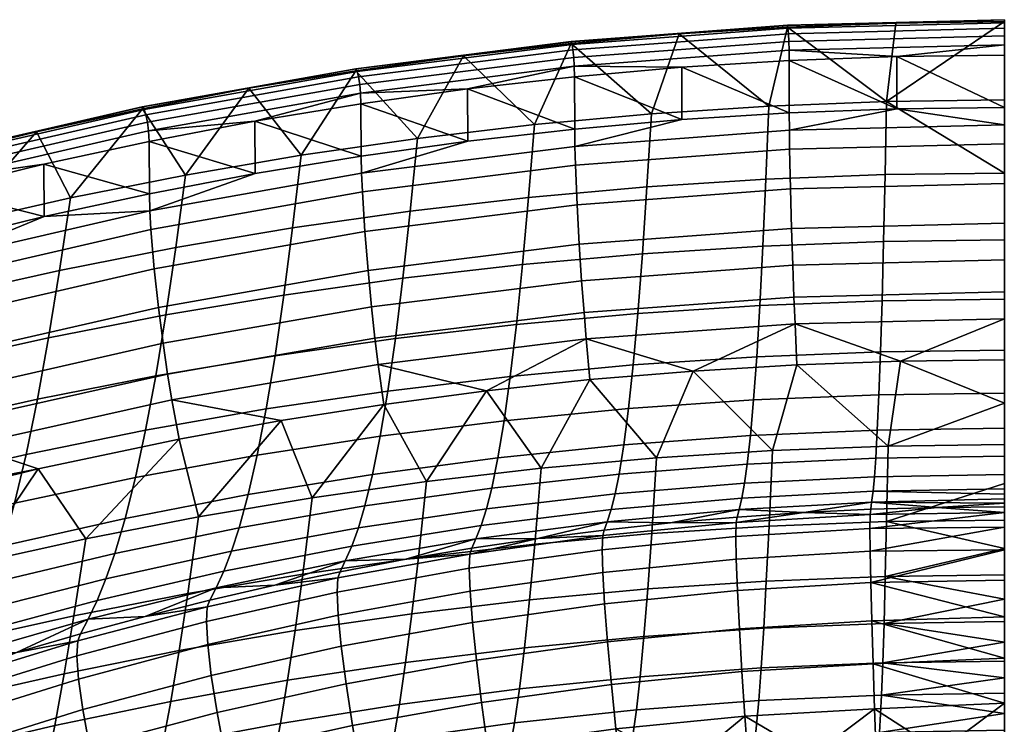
# Model space of a CAD drawing. Header units: millimetres. Extents: x -294 to 294, y -233 to 285.
# Tile 43 of 88: x -113 to 0, y 204 to 285. Entities that reach past the tile are written whole.
import ezdxf

# ---------------------------------------------------------------- set-up
doc = ezdxf.new("R2010")
doc.units = ezdxf.units.MM
doc.header["$MEASUREMENT"] = 0
doc.layers.add('sedak', color=22, linetype='Continuous')

msp = doc.modelspace()

# ---------------------------------------------------------------- meshes
at = {"layer": 'sedak'}
mesh = msp.add_polyface(dxfattribs=at)
corners = [(-36.98, 279.61, 807.22), (-36.97, 273.61, 807.23), (-24.66, 274.38, 807.23), (-12.33, 274.85, 807.23), (-24.67, 280.38, 807.23), (-49.27, 278.52, 807.22), (-27.33, 266.79, 740.68), (-40.97, 265.91, 740.76), (-40.45, 274.28, 771.5), (-26.99, 275.16, 771.46), (-27.68, 259.12, 709.74), (-41.49, 258.24, 709.86), (-28.04, 252.3, 678.64), (-42.01, 251.4, 678.8), (-28.39, 246.44, 647.35), (-42.54, 245.5, 647.56), (-14.2, 247, 647.22), (-14.03, 252.85, 678.54), (-49.66, 282.33, 802.08), (-37.27, 283.42, 802.08), (-24.86, 284.2, 802.08), (-13.5, 275.69, 771.43), (-49.63, 282.52, 804.29), (-24.85, 284.39, 804.28), (-24.86, 284.43, 803.2), (-49.67, 282.55, 803.21), (-49.56, 282.22, 805.27), (-24.81, 284.09, 805.26), (-49.46, 281.59, 806.14), (-24.76, 283.45, 806.14), (-49.36, 280.71, 806.76), (-24.71, 282.57, 806.76), (-49.3, 279.71, 807.1), (-24.68, 281.56, 807.11), (-12.43, 284.67, 802.08), (-48.19, 251.52, 781.48), (-47.95, 248.48, 773.88), (-24, 250.22, 773.85), (-24.13, 253.28, 781.43), (-48.46, 255.15, 788.88), (-24.26, 256.94, 788.84), (-48.73, 259.33, 795.75), (-24.4, 261.13, 795.71), (-48.98, 263.85, 801.56), (-24.52, 265.67, 801.54), (-49.17, 268.39, 805.66), (-24.62, 270.24, 805.65), (-49.23, 270.54, 806.82), (-24.65, 272.4, 806.82), (-35.66, 244.81, 758.82), (-49.25, 272.52, 807.23)]
mesh.append_faces([[corners[k] for k in face] for face in [(0, 1, 2, 2), (2, 3, 4, 4), (4, 0, 2, 2), (5, 1, 0, 0), (6, 7, 8, 9), (10, 11, 7, 6), (12, 13, 11, 10), (14, 15, 13, 12), (16, 14, 12, 17), (18, 19, 8, 8), (19, 20, 9, 9), (19, 9, 8, 8), (20, 21, 9, 9), (22, 23, 24, 25), (26, 27, 23, 22), (28, 29, 27, 26), (30, 31, 29, 28), (32, 33, 31, 30), (24, 20, 19, 19), (24, 34, 20, 20), (25, 24, 19, 18), (33, 32, 0, 4), (32, 5, 0, 0), (35, 36, 37, 38), (39, 35, 38, 40), (41, 39, 40, 42), (43, 41, 42, 44), (45, 43, 44, 46), (47, 45, 46, 48), (36, 49, 37, 37), (48, 2, 1, 47), (48, 3, 2, 2), (50, 47, 1, 1)]])
mesh = msp.add_polyface(dxfattribs=at)
corners = [(0, 275.87, 771.42), (-13.5, 275.69, 771.43), (0, 284.83, 802.08), (-12.34, 280.85, 807.23), (-12.33, 274.85, 807.23), (0, 275, 807.23), (-24.67, 280.38, 807.23), (0, 281, 807.23), (0, 267.49, 740.62), (-13.67, 267.31, 740.63), (-27.33, 266.79, 740.68), (-26.99, 275.16, 771.46), (-13.85, 259.65, 709.67), (-27.68, 259.12, 709.74), (-14.03, 252.85, 678.54), (-28.04, 252.3, 678.64), (-12.43, 284.67, 802.08), (-24.86, 284.2, 802.08), (0, 259.83, 709.65), (0, 253.03, 678.5), (-14.2, 247, 647.22), (0, 247.19, 647.17), (-24.85, 284.39, 804.28), (0, 285.02, 804.27), (0, 285.05, 803.19), (-24.86, 284.43, 803.2), (-24.81, 284.09, 805.26), (0, 284.71, 805.25), (-24.76, 283.45, 806.14), (0, 284.08, 806.13), (-24.71, 282.57, 806.76), (0, 283.19, 806.76), (-24.68, 281.56, 807.11), (0, 282.18, 807.11), (-24.13, 253.28, 781.43), (-24, 250.22, 773.85), (0, 250.8, 773.83), (0, 253.87, 781.42), (-24.26, 256.94, 788.84), (0, 257.53, 788.82), (-24.4, 261.13, 795.71), (0, 261.73, 795.7), (-24.52, 265.67, 801.54), (0, 266.28, 801.53), (-24.62, 270.24, 805.65), (0, 270.85, 805.65), (-24.65, 272.4, 806.82), (0, 273.01, 806.81), (-11.9, 245.95, 758.82), (0, 246.1, 758.82)]
mesh.append_faces([[corners[k] for k in face] for face in [(0, 1, 2, 2), (3, 4, 5, 5), (4, 3, 6, 6), (3, 5, 7, 7), (8, 1, 0, 0), (9, 10, 11, 1), (12, 13, 10, 9), (14, 15, 13, 12), (16, 1, 17, 17), (1, 8, 9, 9), (1, 16, 2, 2), (12, 9, 8, 18), (18, 19, 14, 12), (20, 14, 19, 21), (22, 23, 24, 25), (26, 27, 23, 22), (28, 29, 27, 26), (30, 31, 29, 28), (32, 33, 31, 30), (24, 2, 16, 16), (25, 24, 16, 16), (33, 3, 7, 7), (32, 3, 33, 33), (32, 6, 3, 3), (34, 35, 36, 37), (38, 34, 37, 39), (40, 38, 39, 41), (42, 40, 41, 43), (44, 42, 43, 45), (46, 44, 45, 47), (36, 48, 49, 49), (35, 48, 36, 36), (4, 47, 5, 5), (47, 4, 46, 46)]])
mesh = msp.add_polyface(dxfattribs=at)
corners = [(-73.76, 275.43, 807.21), (-73.73, 269.43, 807.23), (-61.51, 271.13, 807.23), (-61.53, 277.13, 807.21), (-49.25, 272.52, 807.23), (-49.27, 278.52, 807.22), (-36.97, 273.61, 807.23), (-68.11, 263.12, 741.01), (-81.59, 261.2, 741.18), (-80.6, 269.53, 771.7), (-67.27, 271.46, 771.62), (-54.56, 264.69, 740.87), (-53.88, 273.05, 771.55), (-40.97, 265.91, 740.76), (-40.45, 274.28, 771.5), (-55.25, 257.01, 710.03), (-68.95, 255.43, 710.25), (-41.49, 258.24, 709.86), (-55.94, 250.14, 679.03), (-69.81, 248.53, 679.33), (-42.01, 251.4, 678.8), (-74.33, 279.21, 802.09), (-62.01, 280.93, 802.09), (-49.66, 282.33, 802.08), (-74.29, 279.41, 804.32), (-49.63, 282.52, 804.29), (-49.67, 282.55, 803.21), (-74.34, 279.43, 803.23), (-74.18, 279.11, 805.29), (-49.56, 282.22, 805.27), (-74.03, 278.49, 806.15), (-49.46, 281.59, 806.14), (-73.89, 277.62, 806.76), (-49.36, 280.71, 806.76), (-73.8, 276.62, 807.09), (-49.3, 279.71, 807.1), (-72.54, 252.17, 788.95), (-72.15, 248.57, 781.54), (-48.19, 251.52, 781.48), (-48.46, 255.15, 788.88), (-72.95, 256.31, 795.8), (-48.73, 259.33, 795.75), (-73.32, 260.8, 801.6), (-48.98, 263.85, 801.56), (-73.6, 265.32, 805.68), (-49.17, 268.39, 805.66), (-73.69, 267.46, 806.83), (-49.23, 270.54, 806.82)]
mesh.append_faces([[corners[k] for k in face] for face in [(0, 1, 2, 2), (3, 4, 5, 5), (6, 5, 4, 4), (0, 2, 3, 3), (3, 2, 4, 4), (7, 8, 9, 10), (11, 7, 10, 12), (13, 11, 12, 14), (15, 16, 7, 11), (17, 15, 11, 13), (18, 19, 16, 15), (20, 18, 15, 17), (10, 21, 22, 22), (22, 23, 12, 12), (10, 9, 21, 21), (22, 12, 10, 10), (23, 14, 12, 12), (24, 25, 26, 27), (28, 29, 25, 24), (30, 31, 29, 28), (32, 33, 31, 30), (34, 35, 33, 32), (26, 23, 22, 22), (27, 26, 22, 21), (35, 3, 5, 5), (3, 35, 34, 34), (3, 34, 0, 0), (36, 37, 38, 39), (40, 36, 39, 41), (42, 40, 41, 43), (44, 42, 43, 45), (46, 44, 45, 47), (47, 4, 2, 46), (1, 46, 2, 2)]])
mesh = msp.add_polyface(dxfattribs=at)
corners = [(-98.05, 271.11, 807.19), (-98.01, 265.12, 807.23), (-85.9, 267.43, 807.23), (-85.93, 273.42, 807.2), (-110.11, 268.5, 807.18), (-73.73, 269.43, 807.23), (-73.76, 275.43, 807.21), (-94.99, 258.94, 741.38), (-108.3, 256.34, 741.61), (-107.04, 264.63, 771.92), (-93.86, 267.25, 771.8), (-81.59, 261.2, 741.18), (-80.6, 269.53, 771.7), (-82.59, 253.5, 710.51), (-96.13, 251.23, 710.82), (-68.95, 255.43, 710.25), (-68.11, 263.12, 741.01), (-83.59, 246.56, 679.69), (-97.28, 244.24, 680.11), (-69.81, 248.53, 679.33), (-98.81, 274.86, 802.1), (-86.6, 277.19, 802.09), (-74.33, 279.21, 802.09), (-98.75, 275.06, 804.34), (-74.29, 279.41, 804.32), (-74.34, 279.43, 803.23), (-98.83, 275.07, 803.25), (-98.61, 274.77, 805.31), (-74.18, 279.11, 805.29), (-98.41, 274.17, 806.15), (-74.03, 278.49, 806.15), (-98.23, 273.3, 806.75), (-73.89, 277.62, 806.76), (-98.1, 272.31, 807.07), (-73.8, 276.62, 807.09), (-96.98, 252.08, 795.87), (-96.45, 248, 789.02), (-72.54, 252.17, 788.95), (-72.95, 256.31, 795.8), (-97.48, 256.52, 801.64), (-73.32, 260.8, 801.6), (-97.85, 261.01, 805.69), (-73.6, 265.32, 805.68), (-97.96, 263.15, 806.83), (-73.69, 267.46, 806.83), (-110.07, 262.5, 807.23)]
mesh.append_faces([[corners[k] for k in face] for face in [(0, 1, 2, 2), (0, 2, 3, 3), (0, 4, 1, 1), (3, 2, 5, 5), (5, 6, 3, 3), (7, 8, 9, 10), (11, 7, 10, 12), (13, 14, 7, 11), (15, 13, 11, 16), (17, 18, 14, 13), (19, 17, 13, 15), (20, 10, 9, 9), (21, 10, 20, 20), (12, 21, 22, 22), (10, 21, 12, 12), (23, 24, 25, 26), (27, 28, 24, 23), (29, 30, 28, 27), (31, 32, 30, 29), (33, 34, 32, 31), (25, 22, 21, 21), (26, 21, 20, 20), (26, 25, 21, 21), (34, 3, 6, 6), (33, 3, 34, 34), (33, 0, 3, 3), (35, 36, 37, 38), (39, 35, 38, 40), (41, 39, 40, 42), (43, 41, 42, 44), (44, 5, 2, 43), (2, 1, 43, 43), (1, 45, 43, 43)]])
mesh = msp.add_polyface(dxfattribs=at)
corners = [(-134.01, 262.36, 807.15), (-133.96, 256.37, 807.23), (-122.05, 259.58, 807.23), (-122.1, 265.58, 807.17), (-98.01, 265.12, 807.23), (-110.11, 268.5, 807.18), (-110.07, 262.5, 807.23), (-121.51, 253.4, 741.87), (-134.6, 250.13, 742.15), (-133.13, 258.35, 772.19), (-120.14, 261.66, 772.04), (-108.3, 256.34, 741.61), (-107.04, 264.63, 771.92), (-96.13, 251.23, 710.82), (-109.57, 248.62, 711.17), (-94.99, 258.94, 741.38), (-135.05, 266.03, 802.11), (-123.05, 269.27, 802.11), (-110.97, 272.22, 802.1), (-98.81, 274.86, 802.1), (-122.97, 269.48, 804.36), (-98.75, 275.06, 804.34), (-98.83, 275.07, 803.25), (-123.07, 269.49, 803.28), (-122.79, 269.21, 805.32), (-98.61, 274.77, 805.31), (-122.55, 268.63, 806.15), (-98.41, 274.17, 806.15), (-122.32, 267.78, 806.73), (-98.23, 273.3, 806.75), (-122.16, 266.78, 807.05), (-98.1, 272.31, 807.07), (-146.37, 261.88, 806.15), (-146.66, 262.44, 805.33), (-146.1, 261.05, 806.71), (-145.92, 260.06, 807.02), (-98.05, 271.11, 807.19), (-121.85, 255.48, 805.71), (-121.38, 251.03, 801.68), (-97.48, 256.52, 801.64), (-97.85, 261.01, 805.69), (-121.99, 257.61, 806.84), (-97.96, 263.15, 806.83), (-145.71, 250.87, 806.85), (-145.54, 248.75, 805.73)]
mesh.append_faces([[corners[k] for k in face] for face in [(0, 1, 2, 2), (0, 2, 3, 3), (4, 5, 6, 6), (2, 6, 3, 3), (6, 5, 3, 3), (7, 8, 9, 10), (11, 7, 10, 12), (13, 14, 11, 15), (9, 16, 17, 17), (17, 18, 10, 10), (12, 18, 19, 19), (18, 12, 10, 10), (17, 10, 9, 9), (20, 21, 22, 23), (24, 25, 21, 20), (26, 27, 25, 24), (28, 29, 27, 26), (30, 31, 29, 28), (32, 26, 24, 33), (34, 28, 26, 32), (35, 30, 28, 34), (22, 19, 18, 18), (17, 23, 18, 18), (16, 23, 17, 17), (23, 22, 18, 18), (31, 30, 5, 36), (30, 3, 5, 5), (30, 0, 3, 3), (37, 38, 39, 40), (41, 37, 40, 42), (43, 44, 37, 41), (6, 41, 42, 42), (41, 6, 2, 2), (2, 1, 41, 41)]])
mesh = msp.add_polyface(dxfattribs=at)
corners = [(-122.9, 245.67, 711.57), (-136.09, 242.38, 712.01), (-134.6, 250.13, 742.15), (-121.51, 253.4, 741.87), (-109.57, 248.62, 711.17), (-108.3, 256.34, 741.61), (-124.3, 238.55, 681.15), (-137.6, 235.2, 681.76), (-110.85, 241.57, 680.6), (-97.28, 244.24, 680.11), (-96.13, 251.23, 710.82), (-125.72, 232.13, 650.59), (-139.12, 228.64, 651.38), (-112.15, 235.26, 649.88), (-98.44, 238.04, 649.25), (-127.15, 226.38, 619.9), (-140.66, 222.7, 620.88), (-113.46, 229.69, 619.02), (-99.61, 232.62, 618.25), (-114.78, 224.79, 588.06), (-128.59, 221.25, 589.12), (-100.8, 227.93, 587.12), (-116.11, 220.54, 557.01), (-130.04, 216.72, 558.25), (-101.99, 223.92, 555.91), (-103, 221.02, 529.54), (-117.23, 217.41, 530.78), (-104.01, 218.52, 503.13), (-118.37, 214.65, 504.51), (-119.46, 239.16, 781.68), (-118.86, 236.28, 774.05), (-95.44, 241.51, 773.99), (-95.92, 244.45, 781.61), (-120.11, 242.63, 789.09), (-96.45, 248, 789.02), (-120.77, 246.65, 795.93), (-96.98, 252.08, 795.87), (-121.38, 251.03, 801.68), (-97.48, 256.52, 801.64), (-142.71, 232.69, 781.74), (-142, 229.9, 774.09), (-143.47, 236.08, 789.16), (-144.26, 240.02, 795.98), (-144.98, 244.34, 801.72), (-145.54, 248.75, 805.73), (-121.85, 255.48, 805.71), (-94.6, 237.01, 758.82), (-110.76, 233.59, 758.82), (-141.38, 227.63, 766.43), (-126.79, 229.63, 758.82), (-106.66, 216.78, 688.11), (-105.29, 225.6, 723.91), (-118.1, 222.77, 724.25), (-119.6, 213.9, 688.67), (-130.79, 219.61, 724.64)]
mesh.append_faces([[corners[k] for k in face] for face in [(0, 1, 2, 3), (4, 0, 3, 5), (6, 7, 1, 0), (8, 6, 0, 4), (9, 8, 4, 10), (11, 12, 7, 6), (13, 11, 6, 8), (14, 13, 8, 9), (15, 16, 12, 11), (17, 15, 11, 13), (18, 17, 13, 14), (19, 20, 15, 17), (21, 19, 17, 18), (22, 23, 20, 19), (24, 22, 19, 21), (25, 26, 22, 24), (27, 28, 26, 25), (29, 30, 31, 32), (33, 29, 32, 34), (35, 33, 34, 36), (37, 35, 36, 38), (39, 40, 30, 29), (41, 39, 29, 33), (42, 41, 33, 35), (43, 42, 35, 37), (44, 43, 37, 45), (46, 31, 30, 47), (48, 47, 30, 30), (47, 48, 49, 49), (50, 51, 52, 53), (47, 49, 52, 52), (54, 52, 49, 49), (51, 47, 52, 52)]])
mesh = msp.add_polyface(dxfattribs=at)
corners = [(-84.61, 240.46, 648.7), (-98.44, 238.04, 649.25), (-97.28, 244.24, 680.11), (-83.59, 246.56, 679.69), (-70.67, 242.5, 648.24), (-69.81, 248.53, 679.33), (-85.64, 235.17, 617.57), (-99.61, 232.62, 618.25), (-71.54, 237.34, 616.99), (-86.67, 230.65, 586.31), (-100.8, 227.93, 587.12), (-72.42, 232.97, 585.61), (-87.71, 226.85, 554.95), (-101.99, 223.92, 555.91), (-73.3, 229.35, 554.14), (-88.59, 224.16, 528.46), (-103, 221.02, 529.54), (-74.05, 226.83, 527.55), (-89.48, 221.89, 501.94), (-104.01, 218.52, 503.13), (-74.8, 224.75, 500.92), (-59.99, 227.1, 500.08), (-59.38, 229.02, 526.8), (-75.55, 223.05, 474.25), (-90.37, 219.99, 475.37), (-60.6, 225.57, 473.33), (-68.6, 223.24, 449.88), (-83.62, 220.26, 450.87), (-76.13, 221.82, 450.35), (-76.4, 221.12, 445.36), (-61.27, 223.83, 444.44), (-61.35, 222.21, 439.35), (-76.48, 219.46, 440.32), (-95.92, 244.45, 781.61), (-95.44, 241.51, 773.99), (-71.78, 245.57, 773.93), (-72.15, 248.57, 781.54), (-96.45, 248, 789.02), (-72.54, 252.17, 788.95), (-82.89, 239.14, 758.82), (-71.14, 240.98, 758.82), (-94.6, 237.01, 758.82), (-93.61, 219.33, 687.62), (-92.38, 228.11, 723.6), (-105.29, 225.6, 723.91), (-106.66, 216.78, 688.11), (-80.44, 221.55, 687.19), (-79.36, 230.3, 723.33), (-67.18, 223.44, 686.82), (-66.26, 232.15, 723.1), (-110.76, 233.59, 758.82)]
mesh.append_faces([[corners[k] for k in face] for face in [(0, 1, 2, 3), (4, 0, 3, 5), (6, 7, 1, 0), (8, 6, 0, 4), (9, 10, 7, 6), (11, 9, 6, 8), (12, 13, 10, 9), (14, 12, 9, 11), (15, 16, 13, 12), (17, 15, 12, 14), (18, 19, 16, 15), (20, 18, 15, 17), (21, 20, 17, 22), (23, 24, 18, 20), (25, 23, 20, 21), (23, 25, 26, 26), (27, 24, 23, 23), (23, 26, 28, 28), (29, 30, 31, 32), (30, 29, 28, 26), (33, 34, 35, 36), (37, 33, 36, 38), (34, 39, 40, 35), (34, 41, 39, 39), (42, 43, 44, 45), (46, 47, 43, 42), (48, 49, 47, 46), (39, 41, 43, 43), (41, 44, 43, 43), (50, 44, 41, 41), (40, 39, 47, 47), (39, 43, 47, 47), (49, 40, 47, 47)]])
mesh = msp.add_polyface(dxfattribs=at)
corners = [(-56.64, 244.19, 647.86), (-70.67, 242.5, 648.24), (-69.81, 248.53, 679.33), (-55.94, 250.14, 679.03), (-42.54, 245.5, 647.56), (-42.01, 251.4, 678.8), (-57.35, 239.11, 616.52), (-71.54, 237.34, 616.99), (-43.08, 240.5, 616.15), (-58.06, 234.87, 585.05), (-72.42, 232.97, 585.61), (-43.62, 236.35, 584.6), (-58.77, 231.4, 553.47), (-73.3, 229.35, 554.14), (-44.16, 233, 552.95), (-59.38, 229.02, 526.8), (-74.05, 226.83, 527.55), (-44.62, 230.73, 526.21), (-45.08, 228.93, 499.43), (-59.99, 227.1, 500.08), (-45.54, 227.53, 472.61), (-60.6, 225.57, 473.33), (-53.47, 225.62, 449.09), (-61.05, 224.5, 449.46), (-68.6, 223.24, 449.88), (-38.26, 227.4, 448.49), (-45.87, 226.58, 448.76), (-61.35, 222.21, 439.35), (-46.11, 224.34, 438.61), (-46.04, 221.72, 433.7), (-61.25, 219.58, 434.48), (-61.27, 223.83, 444.44), (-46.04, 225.95, 443.72), (-72.15, 248.57, 781.54), (-71.78, 245.57, 773.93), (-47.95, 248.48, 773.88), (-48.19, 251.52, 781.48), (-71.14, 240.98, 758.82), (-59.35, 242.54, 758.82), (-47.52, 243.82, 758.82), (-53.83, 224.98, 686.53), (-53.09, 233.67, 722.92), (-66.26, 232.15, 723.1), (-67.18, 223.44, 686.82), (-40.43, 226.19, 686.29), (-39.87, 234.85, 722.77), (-40.89, 219.86, 655.38), (-54.44, 218.61, 655.69)]
mesh.append_faces([[corners[k] for k in face] for face in [(0, 1, 2, 3), (4, 0, 3, 5), (6, 7, 1, 0), (8, 6, 0, 4), (9, 10, 7, 6), (11, 9, 6, 8), (12, 13, 10, 9), (14, 12, 9, 11), (15, 16, 13, 12), (17, 15, 12, 14), (18, 19, 15, 17), (20, 21, 19, 18), (22, 23, 21, 21), (21, 23, 24, 24), (20, 22, 21, 21), (20, 25, 26, 26), (26, 22, 20, 20), (27, 28, 29, 30), (31, 32, 28, 27), (22, 26, 32, 32), (22, 31, 23, 23), (31, 22, 32, 32), (24, 23, 31, 31), (33, 34, 35, 36), (34, 37, 38, 38), (35, 38, 39, 39), (38, 35, 34, 34), (40, 41, 42, 43), (44, 45, 41, 40), (46, 44, 40, 47), (41, 39, 38, 38), (37, 42, 38, 38), (38, 42, 41, 41), (45, 39, 41, 41)]])
mesh = msp.add_polyface(dxfattribs=at)
corners = [(-28.75, 241.49, 615.88), (-43.08, 240.5, 616.15), (-42.54, 245.5, 647.56), (-28.39, 246.44, 647.35), (-14.38, 242.09, 615.72), (-14.2, 247, 647.22), (-29.11, 237.41, 584.29), (-43.62, 236.35, 584.6), (-14.57, 238.05, 584.09), (-29.48, 234.14, 552.58), (-44.16, 233, 552.95), (-14.75, 234.83, 552.36), (-29.79, 231.96, 525.79), (-44.62, 230.73, 526.21), (-14.9, 232.69, 525.54), (-30.1, 230.24, 498.96), (-45.08, 228.93, 499.43), (-15.06, 231.03, 498.68), (-30.41, 228.94, 472.1), (-45.54, 227.53, 472.61), (-15.22, 229.78, 471.79), (-22.98, 228.6, 448.09), (-38.26, 227.4, 448.49), (-30.62, 228.07, 448.27), (-30.74, 223.24, 433.14), (-15.38, 224.16, 432.81), (-15.32, 220.57, 428.39), (-30.6, 219.65, 428.73), (-30.78, 225.87, 438.07), (-15.41, 226.78, 437.75), (-30.74, 227.46, 443.21), (-15.38, 228.37, 442.9), (-46.11, 224.34, 438.61), (-46.04, 221.72, 433.7), (-46.04, 225.95, 443.72), (-45.87, 226.58, 448.76), (-47.95, 248.48, 773.88), (-47.52, 243.82, 758.82), (-35.66, 244.81, 758.82), (-24, 250.22, 773.85), (-23.79, 245.53, 758.82), (-26.98, 227.05, 686.13), (-26.6, 235.7, 722.67), (-39.87, 234.85, 722.77), (-40.43, 226.19, 686.29), (-27.29, 220.75, 655.16), (-40.89, 219.86, 655.38), (-13.31, 236.21, 722.6)]
mesh.append_faces([[corners[k] for k in face] for face in [(0, 1, 2, 3), (4, 0, 3, 5), (6, 7, 1, 0), (8, 6, 0, 4), (9, 10, 7, 6), (11, 9, 6, 8), (12, 13, 10, 9), (14, 12, 9, 11), (15, 16, 13, 12), (17, 15, 12, 14), (18, 19, 16, 15), (20, 18, 15, 17), (18, 20, 21, 21), (22, 19, 18, 18), (18, 23, 22, 22), (18, 21, 23, 23), (24, 25, 26, 27), (28, 29, 25, 24), (30, 31, 29, 28), (32, 28, 24, 33), (34, 30, 28, 32), (23, 21, 30, 30), (30, 22, 23, 23), (30, 34, 35, 22), (21, 31, 30, 30), (36, 37, 38, 38), (39, 38, 40, 40), (41, 42, 43, 44), (45, 41, 44, 46), (43, 38, 37, 37), (40, 38, 42, 42), (38, 43, 42, 42), (47, 40, 42, 42)]])
mesh = msp.add_polyface(dxfattribs=at)
corners = [(0, 247.19, 647.17), (0, 242.29, 615.67), (-14.38, 242.09, 615.72), (-14.2, 247, 647.22), (-14.57, 238.05, 584.09), (0, 238.27, 584.03), (0, 235.06, 552.28), (-14.75, 234.83, 552.36), (0, 232.94, 525.46), (-14.9, 232.69, 525.54), (0, 230.72, 487.08), (-15.06, 231.03, 498.68), (0, 231.3, 498.59), (0, 230.16, 474.01), (-15.22, 229.78, 471.79), (0, 229.67, 460.94), (-7.66, 229.19, 447.89), (0, 229.27, 447.87), (-15.32, 228.97, 447.97), (-22.98, 228.6, 448.09), (-15.38, 224.16, 432.81), (0, 226.93, 437.27), (0, 224.33, 432.49), (-15.41, 226.78, 437.75), (0, 228.6, 442.46), (0, 220.87, 428.27), (-15.32, 220.57, 428.39), (-15.38, 228.37, 442.9), (-24, 250.22, 773.85), (-23.79, 245.53, 758.82), (-11.9, 245.95, 758.82), (-13.5, 227.57, 686.02), (-13.31, 236.21, 722.6), (-26.6, 235.7, 722.67), (-26.98, 227.05, 686.13), (-13.65, 221.28, 655.02), (-27.29, 220.75, 655.16), (0, 231.91, 704.33), (0, 236.38, 722.58), (0, 227.74, 685.99), (0, 224.49, 670.52), (0, 241.12, 740.74), (0, 246.1, 758.82), (0, 221.47, 655)]
mesh.append_faces([[corners[k] for k in face] for face in [(0, 1, 2, 3), (4, 2, 1, 5), (5, 6, 7, 4), (6, 8, 9, 7), (10, 11, 12, 12), (11, 9, 8, 12), (11, 10, 13, 14), (14, 15, 16, 16), (15, 17, 16, 16), (13, 15, 14, 14), (14, 16, 18, 18), (14, 18, 19, 19), (20, 21, 22, 22), (21, 23, 24, 24), (25, 26, 22, 22), (22, 26, 20, 20), (24, 23, 27, 27), (21, 20, 23, 23), (16, 24, 27, 27), (18, 16, 27, 27), (17, 24, 16, 16), (27, 19, 18, 18), (28, 29, 30, 30), (31, 32, 33, 34), (35, 31, 34, 36), (31, 37, 38, 32), (32, 30, 29, 29), (39, 31, 40, 40), (35, 40, 31, 31), (41, 42, 30, 30), (43, 40, 35, 35), (39, 37, 31, 31), (32, 38, 41, 41), (32, 41, 30, 30)]])
mesh = msp.add_polyface(dxfattribs=at)
corners = [(-60.98, 216.01, 430.12), (-45.83, 218.13, 429.31), (-45.5, 213.77, 425.7), (-60.53, 211.67, 426.52), (-61.25, 219.58, 434.48), (-46.04, 221.72, 433.7), (-74.73, 204.19, 424.95), (-59.94, 206.84, 423.88), (-59.26, 201.8, 422.26), (-73.88, 199.2, 423.33), (-75.45, 208.98, 427.58), (-76.01, 213.28, 431.15), (-76.36, 216.83, 435.48), (-76.48, 219.46, 440.32), (-61.35, 222.21, 439.35), (-58.52, 196.82, 421.6), (-65.75, 195.63, 422.1), (-51.26, 197.88, 421.16), (-72.96, 194.29, 422.66), (-67.92, 217.01, 656.09), (-67.18, 223.44, 686.82), (-80.44, 221.55, 687.19), (-81.31, 215.07, 656.58), (-68.64, 211.42, 625.22), (-82.16, 209.38, 625.83), (-69.33, 206.62, 594.23), (-82.98, 204.45, 594.98), (-70.01, 202.58, 563.16), (-83.77, 200.26, 564.04), (-54.44, 218.61, 655.69), (-53.83, 224.98, 686.53), (-55.02, 213.1, 624.72), (-55.59, 208.4, 593.62), (-56.14, 204.49, 562.44), (-56.98, 199.79, 513.08), (-71.05, 197.64, 513.97), (-58.38, 196.54, 464.83), (-52.59, 197.38, 464.46), (-64.16, 195.61, 465.24), (-69.92, 194.59, 465.67), (-75.65, 193.48, 466.14), (-81.37, 192.29, 466.64), (-58.59, 194.7, 458.1), (-58.68, 192.65, 455.34), (-47.02, 194.26, 454.64), (-46.95, 196.31, 457.4), (-70.04, 194, 462.05), (-70.16, 192.72, 458.93), (-58.49, 195.97, 461.22), (-46.87, 197.58, 460.52), (-81.52, 191.68, 463.02)]
mesh.append_faces([[corners[k] for k in face] for face in [(0, 1, 2, 3), (4, 5, 1, 0), (6, 7, 8, 9), (10, 3, 7, 6), (11, 0, 3, 10), (12, 4, 0, 11), (13, 14, 4, 12), (8, 15, 16, 16), (8, 17, 15, 15), (9, 16, 18, 18), (8, 16, 9, 9), (19, 20, 21, 22), (23, 19, 22, 24), (25, 23, 24, 26), (27, 25, 26, 28), (29, 30, 20, 19), (31, 29, 19, 23), (32, 31, 23, 25), (33, 32, 25, 27), (34, 33, 27, 35), (36, 37, 34, 34), (34, 38, 36, 36), (35, 38, 34, 34), (39, 38, 35, 35), (35, 40, 39, 39), (35, 41, 40, 40), (42, 43, 44, 45), (46, 47, 42, 48), (36, 48, 37, 37), (49, 37, 48, 48), (48, 36, 38, 38), (46, 48, 38, 38), (46, 39, 40, 50), (46, 38, 39, 39)]])
mesh = msp.add_polyface(dxfattribs=at)
corners = [(-90.37, 219.99, 475.37), (-105.03, 216.37, 476.7), (-104.01, 218.52, 503.13), (-89.48, 221.89, 501.94), (-91.08, 218.56, 451.44), (-98.51, 216.7, 452.06), (-75.55, 223.05, 474.25), (-76.13, 221.82, 450.35), (-83.62, 220.26, 450.87), (-89.37, 200.96, 426.26), (-74.73, 204.19, 424.95), (-73.88, 199.2, 423.33), (-88.36, 196.04, 424.63), (-90.24, 205.69, 428.88), (-75.45, 208.98, 427.58), (-90.91, 209.94, 432.41), (-76.01, 213.28, 431.15), (-91.32, 213.48, 436.7), (-76.36, 216.83, 435.48), (-91.48, 216.12, 441.49), (-76.48, 219.46, 440.32), (-91.39, 217.8, 446.49), (-76.4, 221.12, 445.36), (-103.86, 197.16, 427.8), (-102.69, 192.32, 426.17), (-104.86, 201.81, 430.4), (-105.64, 206.02, 433.9), (-106.13, 209.52, 438.14), (-106.32, 212.17, 442.87), (-106.23, 213.89, 447.82), (-72.96, 194.29, 422.66), (-80.13, 192.81, 423.28), (-94.38, 189.44, 424.68), (-105.89, 214.7, 452.72), (-94.6, 212.78, 657.15), (-93.61, 219.33, 687.62), (-106.66, 216.78, 688.11), (-107.77, 210.14, 657.81), (-95.56, 206.97, 626.56), (-108.84, 204.21, 627.39), (-81.31, 215.07, 656.58), (-80.44, 221.55, 687.19), (-82.16, 209.38, 625.83), (-82.98, 204.45, 594.98), (-96.5, 201.9, 595.86), (-83.77, 200.26, 564.04), (-97.4, 197.53, 565.08), (-84.99, 195.01, 515.07), (-98.78, 191.92, 516.36), (-71.05, 197.64, 513.97), (-70.01, 202.58, 563.16), (-81.37, 192.29, 466.64)]
mesh.append_faces([[corners[k] for k in face] for face in [(0, 1, 2, 3), (0, 4, 5, 5), (1, 0, 5, 5), (6, 7, 8, 8), (0, 8, 4, 4), (9, 10, 11, 12), (13, 14, 10, 9), (15, 16, 14, 13), (17, 18, 16, 15), (19, 20, 18, 17), (21, 22, 20, 19), (23, 9, 12, 24), (25, 13, 9, 23), (26, 15, 13, 25), (27, 17, 15, 26), (28, 19, 17, 27), (29, 21, 19, 28), (11, 30, 31, 31), (12, 11, 31, 31), (32, 24, 12, 12), (22, 21, 4, 8), (21, 29, 33, 5), (8, 7, 22, 22), (5, 4, 21, 21), (34, 35, 36, 37), (38, 34, 37, 39), (40, 41, 35, 34), (42, 40, 34, 38), (43, 42, 38, 44), (45, 43, 44, 46), (47, 45, 46, 48), (49, 50, 45, 47), (49, 47, 51, 51)]])
mesh = msp.add_polyface(dxfattribs=at)
corners = [(-30.08, 210.38, 422.45), (-15.06, 211.26, 422.09), (-14.88, 206.13, 420.46), (-29.74, 205.26, 420.82), (-30.38, 215.28, 425.11), (-15.2, 216.18, 424.75), (-30.6, 219.65, 428.73), (-15.32, 220.57, 428.39), (-45.05, 208.9, 423.05), (-44.54, 203.82, 421.42), (-45.5, 213.77, 425.7), (-45.83, 218.13, 429.31), (-46.04, 221.72, 433.7), (-30.74, 223.24, 433.14), (-59.94, 206.84, 423.88), (-59.26, 201.8, 422.26), (-60.53, 211.67, 426.52), (-29.36, 200.22, 420.18), (-36.68, 199.58, 420.45), (-22.03, 200.71, 419.97), (-43.98, 198.8, 420.77), (-51.26, 197.88, 421.16), (-41.33, 214.4, 624.32), (-40.89, 219.86, 655.38), (-54.44, 218.61, 655.69), (-55.02, 213.1, 624.72), (-41.76, 209.79, 593.14), (-55.59, 208.4, 593.62), (-42.18, 205.98, 561.87), (-56.14, 204.49, 562.44), (-42.82, 201.47, 512.37), (-56.98, 199.79, 513.08), (-27.58, 215.34, 624.04), (-27.29, 220.75, 655.16), (-27.87, 210.79, 592.8), (-28.15, 207.05, 561.47), (-28.58, 202.68, 511.87), (-13.94, 211.39, 592.59), (-13.8, 215.9, 623.87), (-14.09, 207.69, 561.22), (-14.3, 203.41, 511.57), (-23.43, 200.27, 463.13), (-35.12, 199.38, 463.56), (-29.28, 199.87, 463.33), (-40.95, 198.81, 463.83), (-23.48, 199.72, 459.55), (-35.19, 198.83, 459.97), (-17.58, 200.59, 462.97)]
mesh.append_faces([[corners[k] for k in face] for face in [(0, 1, 2, 3), (4, 5, 1, 0), (6, 7, 5, 4), (8, 0, 3, 9), (10, 4, 0, 8), (11, 6, 4, 10), (12, 13, 6, 11), (14, 8, 9, 15), (16, 10, 8, 14), (3, 17, 18, 18), (3, 19, 17, 17), (18, 9, 3, 3), (3, 2, 19, 19), (9, 18, 20, 20), (15, 9, 20, 21), (22, 23, 24, 25), (26, 22, 25, 27), (28, 26, 27, 29), (30, 28, 29, 31), (32, 33, 23, 22), (34, 32, 22, 26), (35, 34, 26, 28), (36, 35, 28, 30), (37, 38, 32, 34), (39, 37, 34, 35), (40, 39, 35, 36), (40, 36, 41, 41), (36, 30, 42, 42), (36, 42, 43, 43), (42, 30, 44, 44), (41, 36, 43, 43), (45, 41, 43, 46), (45, 47, 41, 41)]])
mesh = msp.add_polyface(dxfattribs=at)
corners = [(0, 206.78, 420.42), (0, 201.35, 419.71), (-7.35, 201.28, 419.74), (-14.88, 206.13, 420.46), (-14.69, 201.07, 419.82), (-22.03, 200.71, 419.97), (-15.06, 211.26, 422.09), (0, 211.93, 422.13), (-15.2, 216.18, 424.75), (0, 216.67, 424.77), (-15.32, 220.57, 428.39), (0, 220.87, 428.27), (-13.8, 215.9, 623.87), (-13.65, 221.28, 655.02), (-27.29, 220.75, 655.16), (-27.58, 215.34, 624.04), (-13.94, 211.39, 592.59), (0, 213.74, 608.21), (-14.09, 207.69, 561.22), (0, 209.65, 576.86), (0, 211.59, 592.55), (0, 218.67, 639.44), (0, 216.1, 623.84), (0, 221.47, 655), (-14.3, 203.41, 511.57), (0, 205.58, 536.57), (0, 207.91, 561.14), (0, 202.17, 487.34), (0, 203.68, 511.96), (-11.72, 200.81, 462.84), (-23.43, 200.27, 463.13), (-17.58, 200.59, 462.97), (-5.86, 200.94, 462.75), (0, 200.99, 462.69), (-11.74, 200.25, 459.27), (-11.77, 198.95, 456.18), (0, 199.08, 456.06), (0, 200.41, 459.14), (-23.48, 199.72, 459.55)]
mesh.append_faces([[corners[k] for k in face] for face in [(0, 1, 2, 2), (3, 4, 5, 5), (3, 2, 4, 4), (6, 7, 0, 0), (2, 3, 0, 0), (7, 8, 9, 9), (3, 6, 0, 0), (7, 6, 8, 8), (10, 9, 8, 8), (10, 11, 9, 9), (12, 13, 14, 15), (12, 16, 17, 17), (18, 19, 16, 16), (16, 19, 20, 20), (21, 13, 12, 12), (12, 17, 22, 22), (16, 20, 17, 17), (21, 12, 22, 22), (21, 23, 13, 13), (24, 25, 18, 18), (18, 25, 26, 26), (24, 27, 28, 28), (24, 28, 25, 25), (26, 19, 18, 18), (24, 29, 27, 27), (24, 30, 31, 31), (27, 29, 32, 32), (27, 32, 33, 33), (29, 24, 31, 31), (34, 35, 36, 37), (33, 32, 37, 37), (34, 37, 32, 32), (29, 34, 32, 32), (34, 29, 31, 38)]])
mesh = msp.add_polyface(dxfattribs=at)
corners = [(-117.23, 217.41, 530.78), (-131.28, 213.33, 532.18), (-130.04, 216.72, 558.25), (-116.11, 220.54, 557.01), (-118.37, 214.65, 504.51), (-132.52, 210.28, 506.07), (-105.03, 216.37, 476.7), (-119.5, 212.22, 478.22), (-104.01, 218.52, 503.13), (-113.23, 212.55, 453.43), (-120.53, 210.25, 454.2), (-127.82, 207.79, 455.01), (-98.51, 216.7, 452.06), (-105.89, 214.7, 452.72), (-118.16, 192.78, 429.57), (-103.86, 197.16, 427.8), (-102.69, 192.32, 426.17), (-116.84, 188.03, 427.94), (-119.3, 197.36, 432.15), (-104.86, 201.81, 430.4), (-120.18, 201.5, 435.61), (-105.64, 206.02, 433.9), (-120.75, 204.98, 439.79), (-106.13, 209.52, 438.14), (-120.98, 207.63, 444.46), (-106.32, 212.17, 442.87), (-120.89, 209.38, 449.35), (-106.23, 213.89, 447.82), (-132.34, 187.8, 431.58), (-130.87, 183.15, 429.95), (-108.45, 185.52, 426.32), (-101.44, 187.55, 425.47), (-107.77, 210.14, 657.81), (-106.66, 216.78, 688.11), (-119.6, 213.9, 688.67), (-120.8, 207.17, 658.56), (-108.84, 204.21, 627.39), (-121.96, 201.1, 628.33), (-109.87, 198.97, 596.87), (-123.08, 195.66, 598.01), (-110.87, 194.38, 566.27), (-124.17, 190.84, 567.62), (-112.4, 188.38, 517.84), (-125.83, 184.38, 519.51), (-96.5, 201.9, 595.86), (-95.56, 206.97, 626.56), (-97.4, 197.53, 565.08), (-98.78, 191.92, 516.36), (-109.55, 185.02, 469.65), (-103.97, 186.65, 468.98), (-115.11, 183.31, 470.35), (-104.16, 185.98, 465.37), (-98.36, 188.19, 468.35)]
mesh.append_faces([[corners[k] for k in face] for face in [(0, 1, 2, 3), (4, 5, 1, 0), (6, 7, 4, 8), (9, 10, 7, 7), (11, 7, 10, 10), (6, 9, 7, 7), (12, 13, 6, 6), (13, 9, 6, 6), (14, 15, 16, 17), (18, 19, 15, 14), (20, 21, 19, 18), (22, 23, 21, 20), (24, 25, 23, 22), (26, 27, 25, 24), (28, 14, 17, 29), (30, 17, 16, 16), (31, 30, 16, 16), (9, 26, 10, 10), (9, 13, 27, 27), (27, 26, 9, 9), (10, 26, 11, 11), (32, 33, 34, 35), (36, 32, 35, 37), (38, 36, 37, 39), (40, 38, 39, 41), (42, 40, 41, 43), (44, 45, 36, 38), (46, 44, 38, 40), (47, 46, 40, 42), (47, 42, 48, 48), (47, 48, 49, 49), (50, 48, 42, 42), (51, 52, 49, 49), (48, 51, 49, 49)]])

doc.saveas('drawing.dxf')
